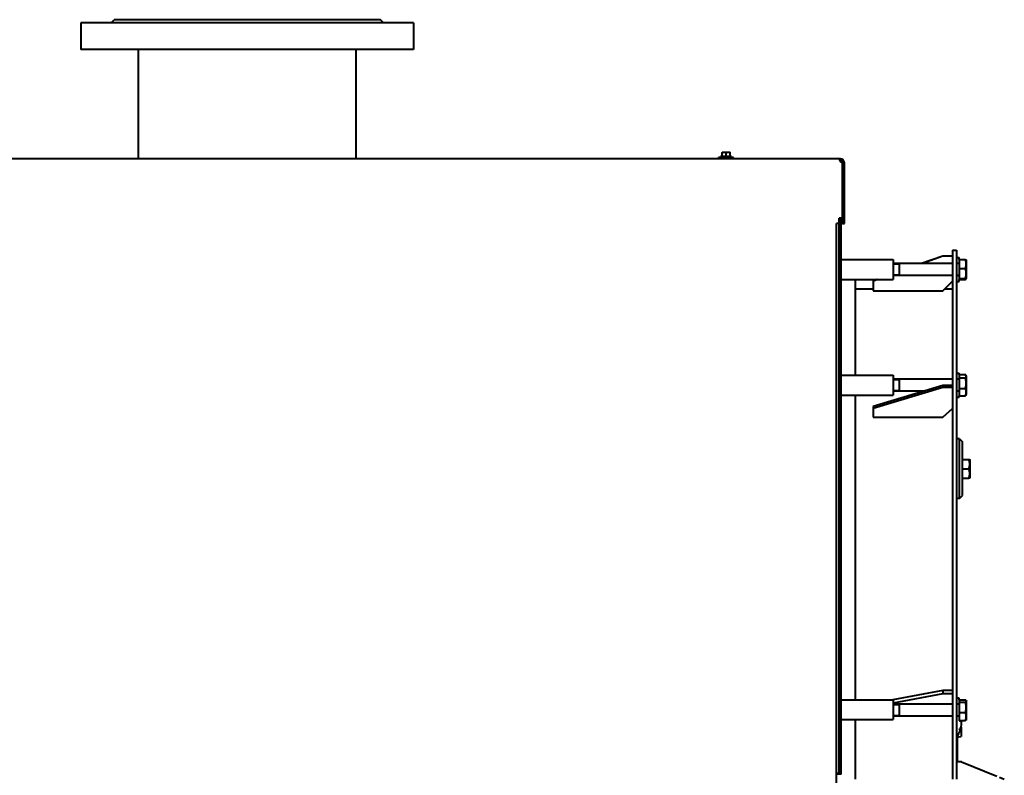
# Model space of a CAD drawing. Header units: millimetres. Extents: x -149 to 1385, y -399 to 918.
# Tile 38 of 41: x 983 to 1082, y 251 to 327. Entities that reach past the tile are written whole.
import ezdxf

# ---------------------------------------------------------------- set-up
doc = ezdxf.new("R2010")
doc.units = ezdxf.units.MM
for name, color, linetype in [('(c)Креп', 9, 'Continuous'), ('(c)Синий', 156, 'Continuous'), ('G', 3, 'Continuous'), ('R', 1, 'Continuous'), ('WELDING', 7, 'Continuous'), ('Системный слой', 250, 'Continuous')]:
    doc.layers.add(name, color=color, linetype=linetype)

# ---------------------------------------------------------------- blocks, each defined once
blk = doc.blocks.new('U389')
at = {"layer": 'G', "color": 150, "lineweight": 40}
for p, q in [((1076.729, 257.236), (1070.729, 257.236)), ((1077.319, 257.236), (1077.129, 257.236))]:
    blk.add_line(p, q, dxfattribs=at)
blk = doc.blocks.new('U390')
at = {"layer": 'G', "color": 150, "lineweight": 40}
for p, q in [((1076.729, 258.436), (1070.729, 258.436)), ((1077.319, 258.436), (1077.129, 258.436))]:
    blk.add_line(p, q, dxfattribs=at)
blk = doc.blocks.new('U391')
at = {"layer": 'WELDING', "color": 150, "lineweight": 40}
for p, q in [((1078.047, 258.857), (1078.017, 258.88)), ((1078.017, 258.65), (1078.075, 258.702)), ((1078.072, 258.832), (1078.047, 258.857)), ((1078.089, 258.808), (1078.072, 258.832)), ((1078.075, 258.702), (1078.101, 258.755)), ((1078.101, 258.755), (1078.089, 258.808))]:
    blk.add_line(p, q, dxfattribs=at)
blk = doc.blocks.new('U397')
at = {"layer": 'G', "color": 150, "lineweight": 40}
for p, q in [((1077.379, 291.633), (1077.379, 291.759)), ((1077.379, 289.359), (1077.379, 289.486))]:
    blk.add_line(p, q, dxfattribs=at)
blk = doc.blocks.new('U399')
at = {"layer": 'G', "color": 150, "lineweight": 40}
for p, q in [((1077.579, 256.793), (1077.579, 256.753)), ((1077.579, 256.145), (1077.579, 255.176))]:
    blk.add_line(p, q, dxfattribs=at)
blk = doc.blocks.new('U400')
at = {"layer": 'G', "color": 150, "lineweight": 40}
for p, q in [((1066.929, 300.236), (1068.729, 300.236)), ((1075.933, 300.236), (1076.729, 300.236))]:
    blk.add_line(p, q, dxfattribs=at)
blk = doc.blocks.new('U401')
at = {"layer": 'G', "color": 150, "lineweight": 40}
for p, q in [((1005.729, 324.336), (988.979, 324.336)), ((1022.479, 324.336), (1005.729, 324.336))]:
    blk.add_line(p, q, dxfattribs=at)
blk = doc.blocks.new('U402')
at = {"layer": 'G', "color": 150, "lineweight": 40}
for p, q in [((1005.729, 327.036), (988.979, 327.036)), ((1022.479, 327.036), (1005.729, 327.036))]:
    blk.add_line(p, q, dxfattribs=at)
blk = doc.blocks.new('U403')
at = {"layer": 'G', "color": 150, "lineweight": 40}
for p, q in [((1005.729, 327.336), (992.329, 327.336)), ((1019.129, 327.336), (1005.729, 327.336))]:
    blk.add_line(p, q, dxfattribs=at)
blk = doc.blocks.new('U406')
at = {"layer": 'G', "color": 150, "lineweight": 40}
for p, q in [((1077.629, 252.636), (1081.192, 251.186)), ((1081.429, 251.09), (1081.929, 250.886))]:
    blk.add_line(p, q, dxfattribs=at)
blk = doc.blocks.new('U426')
at = {"layer": 'G', "color": 150, "lineweight": 40}
for p, q in [((1077.379, 303.19), (1077.379, 303.396)), ((1077.379, 300.996), (1077.379, 301.203))]:
    blk.add_line(p, q, dxfattribs=at)
blk = doc.blocks.new('U442')
at = {"layer": 'G', "color": 150, "lineweight": 40}
for p, q in [((1065.296, 306.836), (1065.029, 306.836)), ((1065.615, 306.836), (1065.496, 306.836))]:
    blk.add_line(p, q, dxfattribs=at)
blk = doc.blocks.new('U443')
at = {"layer": 'WELDING', "color": 150, "lineweight": 40}
for p, q in [((1065.358, 313.307), (1065.35, 313.265)), ((1065.35, 313.265), (1065.357, 313.21)), ((1065.357, 313.21), (1065.422, 313.068)), ((1065.38, 313.33), (1065.358, 313.307)), ((1065.417, 313.336), (1065.38, 313.33)), ((1065.422, 313.068), (1065.539, 312.975)), ((1065.539, 312.975), (1065.615, 312.965))]:
    blk.add_line(p, q, dxfattribs=at)
blk = doc.blocks.new('U459')
at = {"layer": 'G', "color": 150, "lineweight": 40}
for p, q in [((1076.729, 301.596), (1070.729, 301.596)), ((1077.319, 301.596), (1077.129, 301.596))]:
    blk.add_line(p, q, dxfattribs=at)
blk = doc.blocks.new('U460')
at = {"layer": 'G', "color": 150, "lineweight": 40}
for p, q in [((1076.729, 302.796), (1070.729, 302.796)), ((1077.319, 302.796), (1077.129, 302.796))]:
    blk.add_line(p, q, dxfattribs=at)
blk = doc.blocks.new('U461')
at = {"layer": 'WELDING', "color": 150, "lineweight": 40}
for p, q in [((1078.048, 301.287), (1078.017, 301.297)), ((1078.087, 301.269), (1078.048, 301.287)), ((1078.102, 301.251), (1078.087, 301.269)), ((1078.017, 301.203), (1078.056, 301.216)), ((1078.056, 301.216), (1078.085, 301.229)), ((1078.085, 301.229), (1078.1, 301.243)), ((1078.1, 301.243), (1078.102, 301.251))]:
    blk.add_line(p, q, dxfattribs=at)
blk = doc.blocks.new('U470')
at = {"layer": 'G', "color": 150, "lineweight": 40}
for p, q in [((1073.849, 289.959), (1070.729, 289.959)), ((1077.319, 289.959), (1077.129, 289.959))]:
    blk.add_line(p, q, dxfattribs=at)
blk = doc.blocks.new('U471')
at = {"layer": 'G', "color": 150, "lineweight": 40}
for p, q in [((1076.729, 291.159), (1070.729, 291.159)), ((1077.319, 291.159), (1077.129, 291.159))]:
    blk.add_line(p, q, dxfattribs=at)
blk = doc.blocks.new('U472')
at = {"layer": 'WELDING', "color": 150, "lineweight": 40}
for p, q in [((1078.038, 291.608), (1078.017, 291.633)), ((1078.017, 291.291), (1078.081, 291.379)), ((1078.057, 291.584), (1078.038, 291.608)), ((1078.073, 291.559), (1078.057, 291.584)), ((1078.102, 291.469), (1078.073, 291.559)), ((1078.081, 291.379), (1078.102, 291.469))]:
    blk.add_line(p, q, dxfattribs=at)
blk = doc.blocks.new('U485')
at = {"layer": 'G', "color": 150, "lineweight": 40}
for p, q in [((1075.729, 303.552), (1073.608, 302.796)), ((1069.119, 301.196), (1068.729, 301.058))]:
    blk.add_line(p, q, dxfattribs=at)
blk = doc.blocks.new('U486')
at = {"layer": 'G', "color": 150, "lineweight": 40}
for p, q in [((1075.729, 303.526), (1073.682, 302.796)), ((1069.193, 301.196), (1068.729, 301.031))]:
    blk.add_line(p, q, dxfattribs=at)
blk = doc.blocks.new('U497')
at = {"layer": 'G', "color": 150, "lineweight": 40}
for p, q in [((1066.929, 301.196), (1066.929, 291.549)), ((1066.929, 289.549), (1066.929, 258.895)), ((1066.929, 256.895), (1066.929, 250.886)), ((1066.929, 249.886), (1066.929, 246.386)), ((1066.929, 245.386), (1066.929, 221.928)), ((1066.929, 219.928), (1066.929, 189.126)), ((1066.929, 187.126), (1066.929, 180.886)), ((1066.929, 179.886), (1066.929, 176.386)), ((1066.929, 175.386), (1066.929, 158.08))]:
    blk.add_line(p, q, dxfattribs=at)
blk = doc.blocks.new('U498')
at = {"layer": 'G', "color": 150, "lineweight": 40}
for p, q in [((1077.729, 282.136), (1077.729, 284.836)), ((1077.729, 279.436), (1077.729, 282.136))]:
    blk.add_line(p, q, dxfattribs=at)
blk = doc.blocks.new('U499')
at = {"layer": 'G', "color": 150, "lineweight": 40}
for p, q in [((1077.429, 282.136), (1077.429, 285.136)), ((1077.429, 279.136), (1077.429, 282.136))]:
    blk.add_line(p, q, dxfattribs=at)
blk = doc.blocks.new('U510')
at = {"layer": 'G', "color": 150, "lineweight": 40}
for p, q in [((1076.729, 304.136), (1076.729, 250.886)), ((1076.729, 245.386), (1076.729, 180.886)), ((1076.729, 175.386), (1076.729, 155.705))]:
    blk.add_line(p, q, dxfattribs=at)
blk = doc.blocks.new('U511')
at = {"layer": 'G', "color": 150, "lineweight": 40}
for p, q in [((1077.129, 304.136), (1077.129, 250.886)), ((1077.129, 245.386), (1077.129, 180.886)), ((1077.129, 175.386), (1077.129, 155.705))]:
    blk.add_line(p, q, dxfattribs=at)

msp = doc.modelspace()

# ---------------------------------------------------------------- linework, layer by layer
at = {"layer": 'G', "color": 150, "lineweight": 40}
for p, q in [((988.979, 327.036), (988.979, 324.336)), ((992.029, 327.036), (992.329, 327.336)), ((1019.429, 327.036), (1019.129, 327.336)), ((1022.479, 327.036), (1022.479, 324.336)), ((994.779, 313.336), (994.779, 324.336)), ((1016.679, 313.336), (1016.679, 324.336)), ((1065.417, 313.336), (900.079, 313.336)), ((1053.179, 313.336), (1053.179, 313.456)), ((1054.679, 313.456), (1053.179, 313.456)), ((1053.379, 313.456), (1053.379, 313.556)), ((1054.479, 313.556), (1053.379, 313.556)), ((1053.529, 313.996), (1053.729, 313.996)), ((1053.529, 313.996), (1053.529, 313.961)), ((1053.529, 313.596), (1053.529, 313.961)), ((1053.729, 313.996), (1054.129, 313.996)), ((1053.929, 313.596), (1053.929, 313.961)), ((1053.929, 313.556), (1053.929, 313.596)), ((1054.129, 313.996), (1054.329, 313.996)), ((1054.329, 313.961), (1054.329, 313.996)), ((1054.329, 313.596), (1054.329, 313.961)), ((1054.479, 313.456), (1054.479, 313.556)), ((1054.679, 313.336), (1054.679, 313.456)), ((1065.417, 313.336), (1065.417, 313.136)), ((1065.429, 313.336), (1065.417, 313.336)), ((1065.429, 313.336), (1065.429, 313.136)), ((1065.429, 313.136), (1065.417, 313.136)), ((1065.615, 312.936), (1065.615, 306.836)), ((1065.828, 312.965), (1065.629, 312.951)), ((1065.629, 312.936), (1065.629, 306.836)), ((1065.829, 306.836), (1065.829, 312.936)), ((1065.496, 307.354), (1065.296, 307.354)), ((1065.296, 251.386), (1065.296, 307.354)), ((1065.496, 251.386), (1065.496, 307.354)), ((1065.029, 175.543), (1065.029, 306.836)), ((1065.629, 306.836), (1065.829, 306.836)), ((1076.729, 303.552), (1075.729, 303.552)), ((1075.729, 303.552), (1075.729, 303.526)), ((1076.729, 303.526), (1075.729, 303.526)), ((1076.729, 304.136), (1077.129, 304.136)), ((1077.129, 303.396), (1077.379, 303.396)), ((1065.496, 303.196), (1070.729, 303.196)), ((1070.729, 303.196), (1070.729, 301.196)), ((1071.379, 301.596), (1071.379, 302.796)), ((1077.379, 303.19), (1077.379, 302.291)), ((1077.379, 303.19), (1078.017, 303.19)), ((1077.379, 302.291), (1078.017, 302.291)), ((1077.379, 302.291), (1077.379, 301.297)), ((1078.1, 303.15), (1078.129, 303.099)), ((1078.129, 301.294), (1078.129, 303.099)), ((1077.379, 301.297), (1077.379, 301.203)), ((1077.379, 301.297), (1078.017, 301.297)), ((1078.1, 301.243), (1078.129, 301.294)), ((1065.496, 301.196), (1070.729, 301.196)), ((1068.729, 301.058), (1068.729, 301.031)), ((1068.729, 301.031), (1068.729, 300.033)), ((1075.729, 300.033), (1076.729, 301.031)), ((1077.129, 300.996), (1077.379, 300.996)), ((1077.379, 301.203), (1078.017, 301.203)), ((1068.729, 300.033), (1075.729, 300.033)), ((1065.496, 291.549), (1070.729, 291.549)), ((1070.729, 291.549), (1070.729, 289.549)), ((1077.129, 291.759), (1077.379, 291.759)), ((1077.379, 291.633), (1078.017, 291.633)), ((1077.379, 291.633), (1077.379, 291.291)), ((1078.073, 291.559), (1078.129, 291.462)), ((1078.129, 289.657), (1078.129, 291.462)), ((1075.729, 290.532), (1068.729, 288.399)), ((1071.379, 290.682), (1071.379, 291.159)), ((1071.379, 289.959), (1071.379, 290.682)), ((1076.729, 290.532), (1075.729, 290.532)), ((1075.729, 290.532), (1075.729, 290.323)), ((1077.379, 291.291), (1077.379, 290.218)), ((1077.379, 291.291), (1078.017, 291.291)), ((1065.496, 289.549), (1070.729, 289.549)), ((1075.729, 290.323), (1068.729, 288.191)), ((1076.729, 290.323), (1075.729, 290.323)), ((1077.379, 290.218), (1077.379, 289.486)), ((1077.379, 290.218), (1078.017, 290.218)), ((1077.379, 289.486), (1078.017, 289.486)), ((1078.073, 289.559), (1078.129, 289.657)), ((1068.729, 288.399), (1068.729, 288.191)), ((1077.129, 289.359), (1077.379, 289.359)), ((1068.729, 288.191), (1068.729, 287.337)), ((1075.729, 287.337), (1076.729, 288.191)), ((1068.729, 287.337), (1075.729, 287.337)), ((1077.429, 285.136), (1077.129, 285.136)), ((1077.429, 285.136), (1077.729, 284.836)), ((1077.729, 283.086), (1078.367, 283.086)), ((1078.367, 283.086), (1078.452, 283.086)), ((1078.452, 283.086), (1078.479, 283.039)), ((1078.479, 281.234), (1078.479, 283.039)), ((1077.729, 282.136), (1078.367, 282.136)), ((1077.729, 281.186), (1078.367, 281.186)), ((1078.452, 281.186), (1078.367, 281.186)), ((1078.452, 281.186), (1078.479, 281.234)), ((1077.429, 279.136), (1077.129, 279.136)), ((1077.429, 279.136), (1077.729, 279.436)), ((1075.729, 259.814), (1070.719, 258.895)), ((1076.729, 259.814), (1075.729, 259.814)), ((1075.729, 259.814), (1075.729, 259.47)), ((1065.496, 258.895), (1070.729, 258.895)), ((1075.729, 259.47), (1070.729, 258.554)), ((1070.729, 258.895), (1070.729, 256.895)), ((1076.729, 259.47), (1075.729, 259.47)), ((1077.379, 259.036), (1077.129, 259.036)), ((1077.379, 258.88), (1077.379, 259.036)), ((1077.379, 258.88), (1077.379, 258.65)), ((1077.379, 258.88), (1078.017, 258.88)), ((1077.379, 258.65), (1077.379, 257.606)), ((1077.379, 258.65), (1078.017, 258.65)), ((1078.089, 258.808), (1078.129, 258.739)), ((1078.129, 256.934), (1078.129, 258.739)), ((1071.379, 258.423), (1071.379, 258.436)), ((1071.379, 257.236), (1071.379, 258.423)), ((1065.496, 256.895), (1070.729, 256.895)), ((1077.379, 257.606), (1077.379, 256.793)), ((1077.379, 257.606), (1078.017, 257.606)), ((1077.379, 256.793), (1078.017, 256.793)), ((1077.429, 256.753), (1077.429, 256.793)), ((1077.429, 256.753), (1077.625, 256.753)), ((1078.089, 256.865), (1078.129, 256.934)), ((1077.534, 255.955), (1077.429, 255.955)), ((1077.429, 255.905), (1077.429, 255.955)), ((1077.429, 255.905), (1077.519, 255.905)), ((1077.129, 255.136), (1077.579, 255.176)), ((1077.179, 255.141), (1077.179, 252.636)), ((1077.189, 255.142), (1077.189, 252.636)), ((1077.629, 252.636), (1077.129, 252.636)), ((1065.296, 251.464), (1065.029, 251.464)), ((1065.296, 251.387), (1065.029, 251.387)), ((1065.496, 251.386), (1065.296, 251.386))]:
    msp.add_line(p, q, dxfattribs=at)
for centre, radius, start, end in [((1053.489, 313.596), 0.04, 270, 0), ((1054.369, 313.596), 0.04, 180, 270), ((1065.429, 312.936), 0.4, 4.06306, 90), ((1065.429, 312.936), 0.2, 4.06306, 90), ((1065.429, 312.936), 0.2, 0, 4.06306), ((1065.429, 312.936), 0.4, 0, 4.06306), ((1077.319, 302.856), 0.06, 270, 0), ((1077.319, 301.536), 0.06, 0, 90), ((1077.319, 291.219), 0.06, 270, 0), ((1077.319, 289.899), 0.06, 0, 90), ((1077.319, 258.496), 0.06, 270, 0), ((1077.319, 257.176), 0.06, 0, 90), ((1075.129, 256.634), 2.499, 344.22992, 2.73784), ((1075.129, 256.634), 2.499, 323.18844, 343.03511)]:
    msp.add_arc(centre, radius, start, end, dxfattribs=at)
at = {"layer": 'R', "color": 7, "lineweight": 9}
for p, q in [((1071.379, 302.702), (1070.729, 302.702)), ((1071.379, 301.691), (1070.729, 301.691)), ((1071.379, 291.064), (1070.729, 291.064)), ((1071.379, 290.054), (1070.729, 290.054)), ((1071.379, 258.342), (1070.729, 258.342)), ((1071.379, 257.331), (1070.729, 257.331))]:
    msp.add_line(p, q, dxfattribs=at)
at = {"layer": 'WELDING', "color": 150, "lineweight": 40}
msp.add_arc((1065.413, 312.967), 0.17, 88.77016, 100.18493, dxfattribs=at)
for points, knots in [([(1053.529, 313.961), (1053.547, 313.966), (1053.572, 313.974), (1053.609, 313.983), (1053.643, 313.99), (1053.684, 313.995), (1053.713, 313.996), (1053.729, 313.996)], [0, 0, 0, 0, 2.106246, 3.104131, 4.537972, 6.124023, 8, 8, 8, 8]), ([(1053.729, 313.996), (1053.744, 313.996), (1053.772, 313.995), (1053.815, 313.99), (1053.867, 313.98), (1053.905, 313.969), (1053.929, 313.961)], [0, 0, 0, 0, 1.514603, 2.909909, 4.412163, 7, 7, 7, 7]), ([(1053.929, 313.961), (1053.947, 313.966), (1053.972, 313.974), (1054.009, 313.983), (1054.043, 313.99), (1054.084, 313.995), (1054.113, 313.996), (1054.129, 313.996)], [0, 0, 0, 0, 2.106246, 3.104131, 4.537972, 6.124023, 8, 8, 8, 8]), ([(1054.129, 313.996), (1054.144, 313.996), (1054.172, 313.995), (1054.215, 313.99), (1054.267, 313.98), (1054.305, 313.969), (1054.329, 313.961)], [0, 0, 0, 0, 1.514603, 2.909909, 4.412163, 7, 7, 7, 7]), ([(1078.017, 302.291), (1078.028, 302.321), (1078.045, 302.372), (1078.065, 302.449), (1078.08, 302.516), (1078.09, 302.573), (1078.096, 302.624), (1078.101, 302.675), (1078.103, 302.738), (1078.101, 302.79), (1078.098, 302.844), (1078.091, 302.9), (1078.078, 302.978), (1078.055, 303.075), (1078.032, 303.147), (1078.017, 303.19)], [0, 0, 0, 0, 1.679816, 2.780687, 4.100621, 5.29978, 5.785161, 6.773962, 7.999819, 9.102067, 9.530451, 10.806592, 12.055167, 13.667644, 16, 16, 16, 16]), ([(1078.017, 303.19), (1078.028, 303.187), (1078.049, 303.18), (1078.071, 303.171), (1078.086, 303.163), (1078.095, 303.156), (1078.099, 303.152), (1078.1, 303.15)], [0, 0, 0, 0, 1.918823, 4.225099, 5.40694, 6.664335, 8, 8, 8, 8]), ([(1078.017, 301.297), (1078.03, 301.338), (1078.047, 301.395), (1078.067, 301.479), (1078.08, 301.546), (1078.092, 301.621), (1078.098, 301.687), (1078.102, 301.748), (1078.102, 301.806), (1078.101, 301.854), (1078.098, 301.908), (1078.09, 301.98), (1078.068, 302.114), (1078.039, 302.22), (1078.017, 302.291)], [0, 0, 0, 0, 1.905023, 2.606895, 3.844333, 4.968544, 5.957069, 6.813299, 7.701429, 8.533187, 8.934797, 10.132776, 11.738547, 15, 15, 15, 15]), ([(1078.017, 290.218), (1078.03, 290.262), (1078.047, 290.323), (1078.067, 290.414), (1078.08, 290.487), (1078.092, 290.567), (1078.098, 290.639), (1078.102, 290.705), (1078.102, 290.768), (1078.101, 290.819), (1078.098, 290.878), (1078.09, 290.955), (1078.068, 291.101), (1078.039, 291.215), (1078.017, 291.291)], [0, 0, 0, 0, 1.905023, 2.606895, 3.844333, 4.968544, 5.957069, 6.813299, 7.701429, 8.533187, 8.934797, 10.132776, 11.738547, 15, 15, 15, 15]), ([(1078.017, 289.486), (1078.029, 289.514), (1078.046, 289.556), (1078.066, 289.618), (1078.08, 289.669), (1078.091, 289.723), (1078.098, 289.772), (1078.102, 289.817), (1078.102, 289.861), (1078.101, 289.902), (1078.096, 289.949), (1078.088, 290.001), (1078.07, 290.075), (1078.046, 290.148), (1078.025, 290.2), (1078.017, 290.218)], [0, 0, 0, 0, 1.912449, 2.780687, 4.100621, 5.29978, 6.277542, 7.267519, 8.214858, 9.102067, 9.95816, 11.225797, 12.463836, 14.84267, 16, 16, 16, 16]), ([(1078.073, 289.559), (1078.065, 289.545), (1078.047, 289.52), (1078.026, 289.495), (1078.017, 289.486)], [0, 0, 0, 0, 2.987649, 5, 5, 5, 5]), ([(1078.367, 282.136), (1078.378, 282.169), (1078.395, 282.223), (1078.415, 282.303), (1078.43, 282.375), (1078.44, 282.435), (1078.446, 282.488), (1078.451, 282.542), (1078.453, 282.609), (1078.451, 282.664), (1078.448, 282.721), (1078.441, 282.78), (1078.428, 282.862), (1078.405, 282.965), (1078.382, 283.042), (1078.367, 283.086)], [0, 0, 0, 0, 1.679816, 2.780687, 4.100621, 5.29978, 5.785161, 6.773962, 7.999819, 9.102067, 9.530451, 10.806592, 12.055167, 13.667644, 16, 16, 16, 16]), ([(1078.367, 281.186), (1078.378, 281.219), (1078.395, 281.273), (1078.415, 281.353), (1078.43, 281.425), (1078.44, 281.485), (1078.446, 281.538), (1078.451, 281.592), (1078.453, 281.659), (1078.451, 281.714), (1078.448, 281.771), (1078.441, 281.83), (1078.428, 281.912), (1078.405, 282.015), (1078.382, 282.092), (1078.367, 282.136)], [0, 0, 0, 0, 1.679816, 2.780687, 4.100621, 5.29978, 5.785161, 6.773962, 7.999819, 9.102067, 9.530451, 10.806592, 12.055167, 13.667644, 16, 16, 16, 16]), ([(1078.017, 257.606), (1078.028, 257.642), (1078.043, 257.695), (1078.064, 257.783), (1078.079, 257.861), (1078.09, 257.934), (1078.096, 257.993), (1078.101, 258.052), (1078.103, 258.126), (1078.101, 258.186), (1078.098, 258.248), (1078.091, 258.313), (1078.078, 258.404), (1078.055, 258.516), (1078.032, 258.601), (1078.017, 258.65)], [0, 0, 0, 0, 1.679816, 2.464254, 4.100621, 5.29978, 5.785161, 6.773962, 7.999819, 9.102067, 9.530451, 10.806592, 12.055167, 13.667644, 16, 16, 16, 16]), ([(1078.017, 256.793), (1078.029, 256.824), (1078.046, 256.87), (1078.066, 256.939), (1078.08, 256.997), (1078.091, 257.056), (1078.098, 257.111), (1078.102, 257.161), (1078.102, 257.21), (1078.101, 257.256), (1078.096, 257.308), (1078.088, 257.365), (1078.07, 257.448), (1078.046, 257.529), (1078.025, 257.587), (1078.017, 257.606)], [0, 0, 0, 0, 1.912449, 2.780687, 4.100621, 5.29978, 6.277542, 7.267519, 8.214858, 9.102067, 9.95816, 11.225797, 12.463836, 14.84267, 16, 16, 16, 16]), ([(1078.089, 256.865), (1078.086, 256.858), (1078.075, 256.843), (1078.052, 256.819), (1078.03, 256.802), (1078.017, 256.793)], [0, 0, 0, 0, 1.639556, 3.664532, 6, 6, 6, 6])]:
    msp.add_open_spline(points, degree=3, knots=knots, dxfattribs=at)
msp.add_open_spline([(1065.615, 312.965), (1065.615, 312.955), (1065.615, 312.946), (1065.615, 312.936)], degree=3, dxfattribs=at)

# ---------------------------------------------------------------- block references
at = {"layer": '(c)Креп'}
for name in ['U460', 'U459', 'U471', 'U470', 'U390', 'U389']:
    msp.add_blockref(name, (0, 0), dxfattribs=at)
at = {"layer": '(c)Синий'}
for name in ['U442', 'U485', 'U486', 'U510', 'U511', 'U400', 'U406']:
    msp.add_blockref(name, (0, 0), dxfattribs=at)
at = {"layer": 'WELDING'}
for name in ['U443', 'U461', 'U472', 'U391']:
    msp.add_blockref(name, (0, 0), dxfattribs=at)
at = {"layer": 'Системный слой'}
for name in ['U402', 'U403', 'U401', 'U426', 'U497', 'U397', 'U499', 'U498', 'U399']:
    msp.add_blockref(name, (0, 0), dxfattribs=at)

doc.saveas('drawing.dxf')
